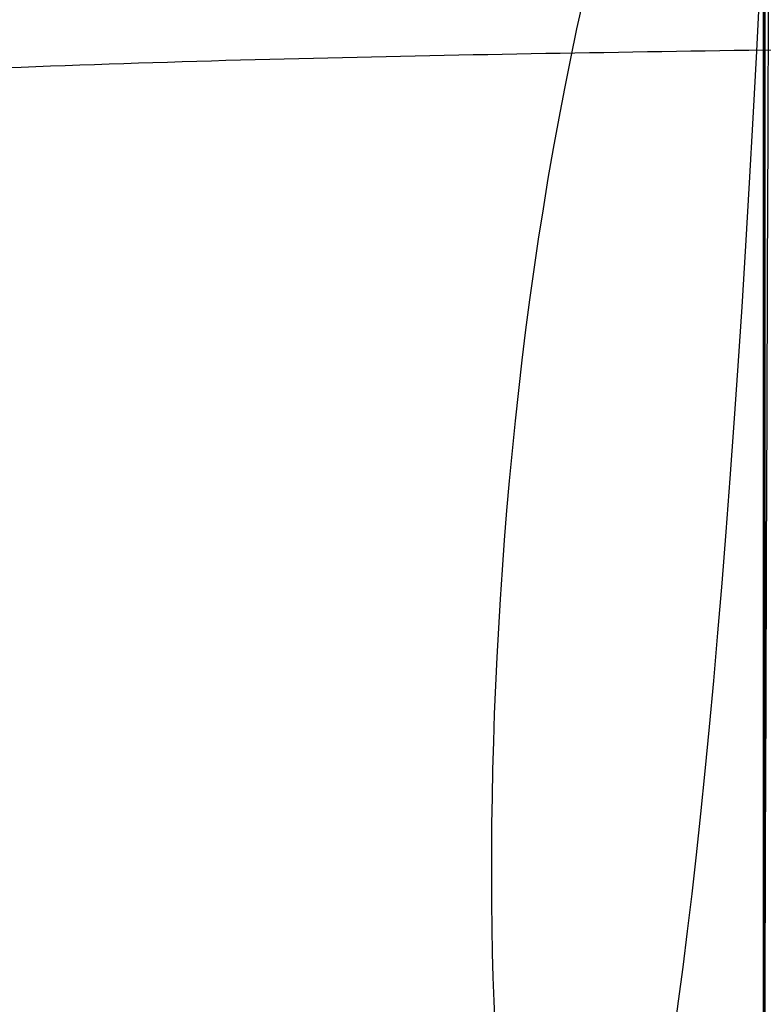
# Model space of a CAD drawing. Header units: millimetres. Extents: x -2489 to -2089, y -61 to 330.
# Tile 64 of 256: x -2478.99 to -2478.847, y 272.594 to 272.783. Entities that reach past the tile are written whole.
import ezdxf

# ---------------------------------------------------------------- set-up
doc = ezdxf.new("R2010")
doc.units = ezdxf.units.MM
doc.layers.get('0').update_dxf_attribs({"true_color": 0x000000})
doc.layers.add('Default', color=7, linetype='Continuous', true_color=0x000000)

msp = doc.modelspace()

# ---------------------------------------------------------------- linework, layer by layer
at = {"color": 164, "true_color": 0x1c1cb1}
msp.add_rational_spline([(-2478.847155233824, 20.89021109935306, 7.009725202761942), (-2478.847155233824, 9.243258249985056, 7.00972381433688), (-2478.847155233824, -2.403694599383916, 7.009722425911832), (-2478.847155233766, -2.455764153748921, 7.011043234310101), (-2478.847155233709, -2.507833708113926, 7.012364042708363), (-2478.847155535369, -2.559231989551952, 7.016278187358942), (-2478.84715583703, -2.610630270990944, 7.020192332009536), (-2478.847155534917, -2.661280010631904, 7.026639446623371), (-2478.847155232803, -2.711929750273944, 7.033086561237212), (-2478.847155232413, -2.761777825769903, 7.042001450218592), (-2478.847155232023, -2.811625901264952, 7.050916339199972), (-2478.84715553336, -2.860604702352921, 7.062236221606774), (-2478.847155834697, -2.909583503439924, 7.073556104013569), (-2478.847155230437, -2.957615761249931, 7.087210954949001), (-2478.847154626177, -3.005648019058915, 7.100865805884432), (-2478.847155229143, -3.052690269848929, 7.116802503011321), (-2478.84715583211, -3.099732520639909, 7.132739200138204), (-2478.847155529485, -3.145721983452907, 7.150890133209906), (-2478.84715522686, -3.191711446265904, 7.169041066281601), (-2478.847154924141, -3.236556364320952, 7.189338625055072), (-2478.847154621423, -3.281401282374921, 7.209636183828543), (-2478.847154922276, -3.325072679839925, 7.232017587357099), (-2478.847155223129, -3.36874407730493, 7.254398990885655), (-2478.847154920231, -3.4111550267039, 7.278801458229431), (-2478.847154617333, -3.453565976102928, 7.303203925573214), (-2478.847154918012, -3.494663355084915, 7.329562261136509), (-2478.847155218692, -3.535760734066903, 7.355920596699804), (-2478.847155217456, -3.5754721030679, 7.38417201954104), (-2478.847155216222, -3.615183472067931, 7.412423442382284), (-2478.847155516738, -3.653450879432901, 7.442505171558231), (-2478.847155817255, -3.691718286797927, 7.472586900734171), (-2478.847155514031, -3.728478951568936, 7.504433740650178), (-2478.847155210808, -3.765239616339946, 7.536280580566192), (-2478.847155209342, -3.800421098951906, 7.569824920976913), (-2478.847155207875, -3.835602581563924, 7.603369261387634), (-2478.847154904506, -3.869146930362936, 7.638555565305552), (-2478.847154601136, -3.902691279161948, 7.67374186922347), (-2478.847154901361, -3.934535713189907, 7.710495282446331), (-2478.847155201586, -3.966380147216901, 7.747248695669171), (-2478.847155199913, -3.996461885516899, 7.785518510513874), (-2478.84715519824, -4.026543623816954, 7.823788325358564), (-2478.847155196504, -4.054790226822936, 7.863502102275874), (-2478.847155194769, -4.083036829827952, 7.903215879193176), (-2478.847155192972, -4.109404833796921, 7.944308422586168), (-2478.847155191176, -4.135772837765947, 7.985400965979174), (-2478.847155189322, -4.160170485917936, 8.027814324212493), (-2478.847155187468, -4.184568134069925, 8.070227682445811), (-2478.84715518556, -4.206951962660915, 8.113891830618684), (-2478.847155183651, -4.229335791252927, 8.15755597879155), (-2478.84715518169, -4.249633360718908, 8.20241055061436), (-2478.847155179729, -4.269930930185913, 8.247265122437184), (-2478.84715517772, -4.288074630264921, 8.293244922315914), (-2478.84715517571, -4.306218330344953, 8.339224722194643), (-2478.847155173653, -4.322159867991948, 8.386269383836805), (-2478.847155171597, -4.33810140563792, 8.433314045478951), (-2478.847155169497, -4.351758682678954, 8.48135354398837), (-2478.847155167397, -4.365415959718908, 8.529393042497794), (-2478.847155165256, -4.37673102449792, 8.578367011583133), (-2478.847155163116, -4.388046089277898, 8.627340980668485), (-2478.847155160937, -4.396965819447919, 8.67718905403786), (-2478.847155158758, -4.40588554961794, 8.727037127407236), (-2478.847155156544, -4.412332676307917, 8.77768928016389), (-2478.84715515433, -4.418779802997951, 8.828341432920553), (-2478.847155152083, -4.422696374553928, 8.879734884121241), (-2478.847155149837, -4.426612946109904, 8.931128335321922), (-2478.84715514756, -4.427931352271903, 8.983202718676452), (-2478.847155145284, -4.429249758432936, 9.035277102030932), (-2478.847154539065, -4.429251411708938, 22.90396326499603), (-2478.847153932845, -4.429253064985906, 36.77264942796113), (-2478.847154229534, -4.425495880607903, 36.89030092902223), (-2478.847154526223, -4.421738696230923, 37.00795243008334), (-2478.847154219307, -4.410573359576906, 37.12428070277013), (-2478.84715391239, -4.399408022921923, 37.24060897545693), (-2478.847153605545, -4.381008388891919, 37.35530735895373), (-2478.8471532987, -4.362608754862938, 37.47000574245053), (-2478.847153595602, -4.337134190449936, 37.58277723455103), (-2478.847153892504, -4.311659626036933, 37.69554872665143), (-2478.847153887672, -4.279283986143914, 37.80608908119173), (-2478.84715388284, -4.24690834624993, 37.91662943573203), (-2478.847153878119, -4.207786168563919, 38.02463923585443), (-2478.847153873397, -4.168663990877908, 38.13264903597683), (-2478.847154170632, -4.122969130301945, 38.23782162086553), (-2478.847154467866, -4.077274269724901, 38.34299420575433), (-2478.847154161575, -4.025161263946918, 38.44503378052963), (-2478.847153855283, -3.973048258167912, 38.54707335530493), (-2478.847153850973, -3.914705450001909, 38.64567929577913), (-2478.847153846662, -3.856362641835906, 38.74428523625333), (-2478.847153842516, -3.791934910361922, 38.83914967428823), (-2478.847153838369, -3.727507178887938, 38.93401411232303), (-2478.847153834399, -3.657178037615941, 39.02484004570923), (-2478.847153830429, -3.586848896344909, 39.11566597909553), (-2478.847153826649, -3.510768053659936, 39.20215157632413), (-2478.847153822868, -3.434687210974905, 39.28863717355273), (-2478.847153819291, -3.353033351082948, 39.37047939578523), (-2478.847153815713, -3.271379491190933, 39.45232161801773), (-2478.847153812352, -3.184307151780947, 39.52921984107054), (-2478.847153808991, -3.097234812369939, 39.60611806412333), (-2478.847153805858, -3.004913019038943, 39.67777045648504), (-2478.847153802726, -2.912591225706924, 39.74942284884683), (-2478.847153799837, -2.815193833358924, 39.81552757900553), (-2478.847153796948, -2.717796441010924, 39.88163230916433), (-2478.847150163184, 134.2269080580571, 123.0124534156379), (-2478.847146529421, 271.1716125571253, 206.1432745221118), (-2478.847146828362, 271.2690099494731, 206.2093828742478), (-2478.847147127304, 271.3664073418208, 206.2754912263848), (-2478.847146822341, 271.4587243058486, 206.3471387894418), (-2478.847146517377, 271.5510412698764, 206.4187863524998), (-2478.847146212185, 271.6381184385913, 206.4956833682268), (-2478.847145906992, 271.7251956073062, 206.5725803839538), (-2478.847146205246, 271.8068446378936, 206.6544274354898), (-2478.8471465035, 271.8884936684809, 206.7362744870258), (-2478.84714649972, 271.96457934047, 206.8227576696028), (-2478.847146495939, 272.0406650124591, 206.9092408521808), (-2478.847146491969, 272.1109989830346, 207.0000655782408), (-2478.847146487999, 272.18133295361, 207.0908903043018), (-2478.847146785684, 272.2457558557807, 207.1857523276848), (-2478.847147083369, 272.3101787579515, 207.2806143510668), (-2478.847146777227, 272.3685263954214, 207.3792190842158), (-2478.847146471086, 272.4268740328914, 207.4778238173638), (-2478.847146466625, 272.4789773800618, 207.5798670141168), (-2478.847146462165, 272.5310807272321, 207.6819102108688), (-2478.847146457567, 272.576770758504, 207.7870876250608), (-2478.84714645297, 272.622460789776, 207.8922650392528), (-2478.847146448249, 272.6615877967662, 208.0002724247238), (-2478.847146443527, 272.7007148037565, 208.1082798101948), (-2478.847146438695, 272.7330952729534, 208.2188225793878), (-2478.847146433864, 272.7654757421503, 208.3293653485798), (-2478.847146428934, 272.7909454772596, 208.4421344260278), (-2478.847146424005, 272.8164152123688, 208.5549035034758), (-2478.847146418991, 272.8348148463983, 208.6696043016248), (-2478.847146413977, 272.8532144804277, 208.7843050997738), (-2478.847146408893, 272.8643798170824, 208.9006333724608), (-2478.847146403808, 272.875545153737, 209.0169616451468), (-2478.847146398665, 272.8793023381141, 209.1346131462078), (-2478.847146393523, 272.8830595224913, 209.2522646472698), (-2478.84714578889, 272.8830578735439, 223.0846366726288), (-2478.847145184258, 272.8830562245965, 236.9170086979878), (-2478.847145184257, 272.8830562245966, 245.4840198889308), (-2470.280133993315, 272.8830562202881, 245.4840198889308), (-2461.713122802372, 272.8830562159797, 245.4840198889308), (-2461.713122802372, 272.8830562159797, 236.9170086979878)], [1, 1, 1, 1, 1, 1, 1, 1, 1, 1, 1, 1, 1, 1, 1, 1, 1, 1, 1, 1, 1, 1, 1, 1, 1, 1, 1, 1, 1, 1, 1, 1, 1, 1, 1, 1, 1, 1, 1, 1, 1, 1, 1, 1, 1, 1, 1, 1, 1, 1, 1, 1, 1, 1, 1, 1, 1, 1, 1, 1, 1, 1, 1, 1, 1, 1, 1, 1, 1, 1, 1, 1, 1, 1, 1, 1, 1, 1, 1, 1, 1, 1, 1, 1, 1, 1, 1, 1, 1, 1, 1, 1, 1, 1, 1, 1, 1, 1, 1, 1, 1, 1, 1, 1, 1, 1, 1, 1, 1, 1, 1, 1, 1, 1, 1, 1, 1, 1, 1, 1, 1, 1, 1, 1, 1, 1, 1, 1, 1, 1, 1, 1, 1, 1, 1, 1, 1, 0.707106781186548, 1, 0.707106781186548, 1], degree=2, knots=[0, 0, 0, 1, 1, 2, 2, 3, 3, 4, 4, 5, 5, 6, 6, 7, 7, 8, 8, 9, 9, 10, 10, 11, 11, 12, 12, 13, 13, 14, 14, 15, 15, 16, 16, 17, 17, 18, 18, 19, 19, 20, 20, 21, 21, 22, 22, 23, 23, 24, 24, 25, 25, 26, 26, 27, 27, 28, 28, 29, 29, 30, 30, 31, 31, 32, 32, 33, 33, 34, 34, 35, 35, 36, 36, 37, 37, 38, 38, 39, 39, 40, 40, 41, 41, 42, 42, 43, 43, 44, 44, 45, 45, 46, 46, 47, 47, 48, 48, 49, 49, 50, 50, 51, 51, 52, 52, 53, 53, 54, 54, 55, 55, 56, 56, 57, 57, 58, 58, 59, 59, 60, 60, 61, 61, 62, 62, 63, 63, 64, 64, 65, 65, 66, 66, 67, 67, 68, 68, 81.4570297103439, 81.4570297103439, 94.9140594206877, 94.9140594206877, 94.9140594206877], dxfattribs=at)
at = {"layer": 'Default'}
for points, weights, knots in [([(-2478.847144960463, 270.8830562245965, 236.9170084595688), (-2480.847144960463, 270.8830560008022, 236.9170085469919), (-2480.847145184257, 272.883056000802, 236.9170087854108), (-2480.847145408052, 274.8830560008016, 236.9170090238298), (-2478.847145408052, 274.8830562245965, 236.9170089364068)], [1, 0.7071067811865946, 1, 0.7071067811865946, 1], [0, 0, 0, 3.999999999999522, 3.999999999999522, 7.999999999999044, 7.999999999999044, 7.999999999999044]), ([(-2478.245923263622, 274.8830562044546, 240.0706122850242), (-2480.105242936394, 274.8827745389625, 240.8067047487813), (-2480.105242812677, 272.8830560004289, 240.8067044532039), (-2480.105242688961, 270.8833375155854, 240.8067041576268), (-2478.245923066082, 270.8830562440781, 240.0706117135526)], [0.9999417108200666, 0.7071359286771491, 0.9999999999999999, 0.7071359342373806, 0.999941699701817], [6.283497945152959, 6.283497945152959, 6.283497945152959, 9.42477796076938, 9.42477796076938, 12.56605791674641, 12.56605791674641, 12.56605791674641]), ([(-2476.847146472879, 272.4267985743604, 207.477862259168), (-2476.847146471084, 272.4268351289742, 207.4778406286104), (-2476.847146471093, 272.4268716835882, 207.4778189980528), (-2476.847146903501, 274.1481035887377, 206.4593099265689), (-2478.847146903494, 274.1481059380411, 206.4593147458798)], [0.999982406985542, 0.9999912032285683, 1, 0.7071067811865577, 0.9999999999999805], [3.141498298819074, 3.141498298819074, 3.141498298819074, 3.14159265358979, 3.14159265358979, 6.283185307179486, 6.283185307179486, 6.283185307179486]), ([(-2478.847147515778, 274.0314106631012, 206.2621052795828), (-2480.847147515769, 274.0314130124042, 206.2621100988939), (-2480.847147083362, 272.3101811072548, 207.2806191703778), (-2480.847147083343, 272.3101084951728, 207.2806621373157), (-2480.847147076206, 272.3100358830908, 207.2807051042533)], [0.9999999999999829, 0.7071067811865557, 1, 0.9999825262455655, 0.999965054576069], [6.283185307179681, 6.283185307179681, 6.283185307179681, 9.42477796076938, 9.42477796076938, 9.424965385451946, 9.424965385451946, 9.424965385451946]), ([(-2478.847147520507, 273.9647068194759, 206.1569876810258), (-2480.847147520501, 273.9647035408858, 206.1569836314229), (-2480.847147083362, 272.3101754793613, 207.2806103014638), (-2480.847147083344, 272.3101056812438, 207.2806577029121), (-2480.847147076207, 272.3100358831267, 207.2807051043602)], [0.9999999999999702, 0.7071067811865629, 1, 0.99998252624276, 0.9999650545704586], [6.28318530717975, 6.28318530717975, 6.28318530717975, 9.42477796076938, 9.42477796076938, 9.424965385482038, 9.424965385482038, 9.424965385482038]), ([(-2476.847146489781, 272.1812661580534, 207.0909419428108), (-2476.847146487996, 272.1813011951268, 207.0909181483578), (-2476.847146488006, 272.1813362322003, 207.0908943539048), (-2476.847146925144, 273.8358642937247, 205.9672676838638), (-2478.847146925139, 273.8358610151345, 205.9672636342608)], [0.9999824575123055, 0.9999912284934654, 1, 0.7071067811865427, 1.000000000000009], [3.141498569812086, 3.141498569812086, 3.141498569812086, 3.14159265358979, 3.14159265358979, 6.283185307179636, 6.283185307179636, 6.283185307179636]), ([(-2478.847146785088, 273.390088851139, 205.4152097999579), (-2480.847146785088, 273.390088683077, 205.4152100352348), (-2480.8471465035, 271.8884935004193, 206.7362747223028), (-2480.847146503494, 271.8884622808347, 206.7363021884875), (-2480.847146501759, 271.8884310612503, 206.7363296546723)], [1.000000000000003, 0.7071067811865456, 1, 0.9999913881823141, 0.9999827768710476], [6.283185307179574, 6.283185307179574, 6.283185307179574, 9.42477796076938, 9.42477796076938, 9.424870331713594, 9.424870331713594, 9.424870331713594]), ([(-2478.847146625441, 273.3044190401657, 205.3237748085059), (-2480.847146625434, 273.304415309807, 205.3237712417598), (-2480.847146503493, 271.8884899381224, 206.7362709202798), (-2480.84714650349, 271.8884604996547, 206.736300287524), (-2480.847146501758, 271.888431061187, 206.7363296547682)], [1.000000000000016, 0.7071067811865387, 1, 0.9999913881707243, 0.9999827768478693], [6.283185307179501, 6.283185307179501, 6.283185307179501, 9.42477796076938, 9.42477796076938, 9.424870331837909, 9.424870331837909, 9.424870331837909]), ([(-2478.847146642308, 272.8749060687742, 204.9196592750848), (-2480.847146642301, 272.8749099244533, 204.9196628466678), (-2480.847146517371, 271.5510451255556, 206.4187899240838), (-2480.847146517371, 271.5510450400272, 206.418790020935), (-2480.847146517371, 271.5510449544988, 206.4187901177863)], [0.9999999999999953, 0.7071067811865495, 1, 0.9999999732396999, 0.9999999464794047], [6.283185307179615, 6.283185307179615, 6.283185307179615, 9.42477796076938, 9.42477796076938, 9.424778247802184, 9.424778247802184, 9.424778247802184]), ([(-2478.847146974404, 272.7772740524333, 204.8388011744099), (-2480.847146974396, 272.7772778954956, 204.8388047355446), (-2480.847146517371, 271.5510451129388, 206.4187899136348), (-2480.84714651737, 271.5510450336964, 206.4187900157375), (-2480.847146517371, 271.5510449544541, 206.4187901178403)], [1.000000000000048, 0.707106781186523, 1, 0.9999999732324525, 0.9999999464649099], [6.283185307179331, 6.283185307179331, 6.283185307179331, 9.42477796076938, 9.42477796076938, 9.424778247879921, 9.424778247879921, 9.424778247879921])]:
    msp.add_rational_spline(points, weights, degree=2, knots=knots, dxfattribs=at)
for points, weights in [([(-2478.847146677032, 274.7163363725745, 207.8887489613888), (-2480.847146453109, 274.7163361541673, 207.8887490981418), (-2480.847146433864, 272.7654757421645, 208.3293654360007)], [1.000000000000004, 0.7071068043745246, 0.9999999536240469]), ([(-2478.847146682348, 274.6848265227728, 207.7671442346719), (-2480.847146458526, 274.6848263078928, 207.7671443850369), (-2480.847146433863, 272.765475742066, 208.3293654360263)], [0.9999999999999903, 0.7071068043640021, 0.9999999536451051]), ([(-2478.847146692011, 274.6200655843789, 207.5460586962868), (-2480.847146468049, 274.6200653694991, 207.5460588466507), (-2480.847146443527, 272.7007148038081, 208.1082798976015)], [1.000000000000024, 0.7071068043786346, 0.9999999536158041]), ([(-2478.847146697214, 274.5811300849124, 207.4270761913), (-2480.84714647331, 274.581129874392, 207.4270763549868), (-2480.847146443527, 272.700714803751, 208.1082798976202)], [1.000000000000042, 0.707106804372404, 0.9999999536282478]), ([(-2478.847146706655, 274.5028760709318, 207.2110614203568), (-2480.847146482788, 274.5028758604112, 207.2110615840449), (-2480.84714645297, 272.6224607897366, 207.8922651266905)], [0.9999999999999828, 0.7071068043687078, 0.9999999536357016]), ([(-2478.847146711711, 274.4568513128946, 207.0953890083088), (-2480.847146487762, 274.4568511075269, 207.0953891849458), (-2480.847146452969, 272.6224607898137, 207.8922651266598)], [0.9999999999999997, 0.7071068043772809, 0.9999999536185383]), ([(-2478.847146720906, 274.3654712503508, 206.8850341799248), (-2480.847146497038, 274.365471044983, 206.8850343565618), (-2480.847146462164, 272.5310807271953, 207.6819102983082)], [1.000000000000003, 0.7071068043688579, 0.9999999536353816]), ([(-2478.847146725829, 274.3123182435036, 206.7724087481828), (-2480.847146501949, 274.3123180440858, 206.7724089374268), (-2480.847146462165, 272.531080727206, 207.6819102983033)], [1.000000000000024, 0.7071068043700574, 0.9999999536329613]), ([(-2478.84714673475, 274.2081115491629, 206.5683223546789), (-2480.847061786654, 274.2081113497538, 206.5683225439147), (-2480.847146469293, 272.4269494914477, 207.4777853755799)], [1.000000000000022, 0.7071155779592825, 0.9999824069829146]), ([(-2478.847146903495, 274.1481059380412, 206.4593147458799), (-2480.847061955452, 274.1481082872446, 206.4593195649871), (-2480.847146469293, 272.4269494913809, 207.4777853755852)], [1.000000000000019, 0.7071155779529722, 0.9999824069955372]), ([(-2476.847147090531, 272.3103216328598, 207.2805235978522), (-2476.84731625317, 274.0314083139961, 206.2621004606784), (-2478.847147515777, 274.0314106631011, 206.2621052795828)], [0.9999650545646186, 0.7071242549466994, 1.000000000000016]), ([(-2476.847147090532, 272.3103216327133, 207.2805235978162), (-2476.847316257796, 273.9647100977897, 206.1569917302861), (-2478.847147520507, 273.964706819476, 206.1569876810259)], [0.9999650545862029, 0.7071242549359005, 1.000000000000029]), ([(-2478.847146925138, 273.8358610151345, 205.9672636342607), (-2480.847062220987, 273.8358577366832, 205.9672595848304), (-2480.847146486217, 272.1813997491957, 207.0908386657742)], [0.9999999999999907, 0.7071155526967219, 0.9999824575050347]), ([(-2478.847146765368, 273.7626282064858, 205.8663474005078), (-2480.847062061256, 273.7626280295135, 205.8663476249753), (-2480.847146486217, 272.1813997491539, 207.0908386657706)], [0.9999999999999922, 0.7071155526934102, 0.999982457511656]), ([(-2478.847146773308, 273.6219602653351, 205.6846979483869), (-2480.847146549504, 273.6219600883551, 205.6846981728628), (-2480.84714649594, 272.0406650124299, 206.9092409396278)], [0.9999999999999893, 0.7071068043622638, 0.9999999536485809]), ([(-2478.847146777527, 273.5422601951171, 205.5881761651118), (-2480.847146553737, 273.5422600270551, 205.5881764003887), (-2480.847146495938, 272.0406650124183, 206.9092409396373)], [1.000000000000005, 0.7071068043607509, 0.9999999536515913]), ([(-2478.847146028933, 273.1411209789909, 205.1600807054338), (-2480.846981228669, 273.1411172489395, 205.1600771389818), (-2480.847145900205, 271.7253085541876, 206.5724604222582)], [0.9999999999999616, 0.707123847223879, 0.9999658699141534]), ([(-2478.847146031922, 273.0490604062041, 205.0734533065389), (-2480.846981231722, 273.0490642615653, 205.0734568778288), (-2480.847145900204, 271.7253085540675, 206.572460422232)], [0.9999999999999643, 0.7071238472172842, 0.9999658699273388]), ([(-2476.847146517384, 271.5510375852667, 206.4187825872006), (-2476.847147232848, 272.7772702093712, 204.8387976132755), (-2478.847146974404, 272.7772740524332, 204.8388011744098)], [0.9999999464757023, 0.7071068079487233, 0.9999999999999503])]:
    msp.add_rational_spline(points, weights, degree=2, dxfattribs=at)
for points, knots in [([(-2480.847146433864, 272.7654755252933, 208.3293654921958), (-2480.847200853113, 272.9256287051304, 208.2878670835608), (-2480.815690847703, 273.1697611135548, 208.2246082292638), (-2480.710360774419, 273.4848432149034, 208.1429651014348), (-2480.595341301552, 273.7184389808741, 208.0824364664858), (-2480.446236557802, 273.9389043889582, 208.0253101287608), (-2480.265829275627, 274.1394600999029, 207.9733427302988), (-2480.058754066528, 274.314190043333, 207.9280672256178), (-2479.831118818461, 274.4586044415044, 207.8906469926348), (-2479.589923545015, 274.5700068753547, 207.8617807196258), (-2479.264596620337, 274.6720227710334, 207.8353466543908), (-2479.012512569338, 274.7025449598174, 207.8274378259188), (-2478.847146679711, 274.7024919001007, 207.8274515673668)], [-3.151450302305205, -3.151450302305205, -3.151450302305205, -3.151450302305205, -2.653637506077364, -2.392541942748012, -2.124334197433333, -1.851175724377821, -1.575483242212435, -1.299808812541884, -1.026702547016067, -0.758575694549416, -0.4975817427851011, 0, 0, 0, 0]), ([(-2480.847146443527, 272.7007145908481, 208.1082799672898), (-2480.847200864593, 272.8579516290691, 208.0568261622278), (-2480.815690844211, 273.0976387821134, 207.9783916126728), (-2480.71036076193, 273.4069836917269, 207.8771624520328), (-2480.595341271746, 273.6363260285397, 207.8021131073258), (-2480.446236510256, 273.8527770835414, 207.7312822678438), (-2480.26582921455, 274.049680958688, 207.6668479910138), (-2480.058754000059, 274.2212293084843, 207.6107109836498), (-2479.83111875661, 274.3630141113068, 207.5643137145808), (-2479.589923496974, 274.4723880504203, 207.5285224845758), (-2479.264596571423, 274.5725463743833, 207.4957469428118), (-2479.012512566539, 274.6025127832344, 207.4859408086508), (-2478.847146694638, 274.6024606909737, 207.4859578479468)], [-3.151444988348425, -3.151444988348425, -3.151444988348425, -3.151444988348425, -2.653633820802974, -2.392539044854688, -2.12433202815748, -1.851174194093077, -1.575482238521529, -1.299808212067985, -1.026702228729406, -0.758575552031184, -0.4975816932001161, 0, 0, 0, 0]), ([(-2480.84714645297, 272.6224605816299, 207.8922652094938), (-2480.847200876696, 272.7761802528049, 207.8311018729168), (-2480.815690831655, 273.0105056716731, 207.7378664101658), (-2480.710360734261, 273.3129305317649, 207.6175349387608), (-2480.595341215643, 273.5371424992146, 207.5283235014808), (-2480.446236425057, 273.7487515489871, 207.4441266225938), (-2480.2658291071, 273.9412506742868, 207.3675333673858), (-2480.058753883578, 274.1089614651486, 207.3008031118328), (-2479.831118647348, 274.2475745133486, 207.2456505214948), (-2479.58992340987, 274.3545017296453, 207.2031053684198), (-2479.264596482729, 274.4524194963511, 207.1641449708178), (-2479.012512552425, 274.4817155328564, 207.1524883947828), (-2478.847146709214, 274.4816646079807, 207.1525086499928)], [-3.151436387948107, -3.151436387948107, -3.151436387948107, -3.151436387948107, -2.653627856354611, -2.392534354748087, -2.124328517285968, -1.851171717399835, -1.575480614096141, -1.299807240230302, -1.026701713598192, -0.7585753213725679, -0.4975816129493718, 0, 0, 0, 0]), ([(-2480.847146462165, 272.5310805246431, 207.6819103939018), (-2480.847200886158, 272.6806962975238, 207.6112999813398), (-2480.815690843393, 272.9087658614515, 207.5036636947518), (-2480.710360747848, 273.2031168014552, 207.3647462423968), (-2480.595341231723, 273.4213429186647, 207.2617555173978), (-2480.446236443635, 273.6273025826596, 207.1645538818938), (-2480.265829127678, 273.8146625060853, 207.0761302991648), (-2480.058753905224, 273.9778958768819, 206.9990931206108), (-2479.831118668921, 274.1128083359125, 206.9354218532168), (-2479.589923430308, 274.2168808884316, 206.8863053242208), (-2479.264596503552, 274.3121845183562, 206.8413272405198), (-2479.01251256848, 274.3406984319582, 206.8278702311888), (-2478.847146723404, 274.3406488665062, 206.8278936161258)], [-3.151436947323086, -3.151436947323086, -3.151436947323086, -3.151436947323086, -2.653628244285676, -2.392534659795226, -2.124328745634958, -1.851171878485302, -1.575480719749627, -1.29980730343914, -1.026701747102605, -0.7585753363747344, -0.4975816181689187, 0, 0, 0, 0]), ([(-2480.847146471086, 272.4268750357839, 207.4778263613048), (-2480.847200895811, 272.5718080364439, 207.3980448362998), (-2480.815690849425, 272.7927393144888, 207.2764283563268), (-2480.710360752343, 273.0778773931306, 207.1194677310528), (-2480.595341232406, 273.2892732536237, 207.0031000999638), (-2480.446236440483, 273.4887865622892, 206.8932734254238), (-2480.265829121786, 273.670282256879, 206.7933648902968), (-2480.058753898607, 273.8284065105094, 206.7063216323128), (-2479.831118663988, 273.959096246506, 206.6343802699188), (-2479.589923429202, 274.0599113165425, 206.5788840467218), (-2479.264596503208, 274.152231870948, 206.5280636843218), (-2479.012512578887, 274.1798531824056, 206.5128585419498), (-2478.847146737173, 274.1798050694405, 206.5128847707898)], [-3.151435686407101, -3.151435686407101, -3.151435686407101, -3.151435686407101, -2.653627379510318, -2.392533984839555, -2.124328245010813, -1.851171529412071, -1.575480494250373, -1.299807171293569, -1.026701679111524, -0.7585753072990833, -0.4975816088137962, 0, 0, 0, 0]), ([(-2478.847146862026, 272.2528236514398, 204.4599568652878), (-2478.847146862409, 272.2383622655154, 204.4511782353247), (-2478.847146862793, 272.2239008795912, 204.4423996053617), (-2478.847146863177, 272.2094394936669, 204.4336209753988), (-2478.847149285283, 180.9281580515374, 149.0222934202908), (-2478.84715170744, 89.64494860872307, 93.60979549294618), (-2478.847154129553, -1.636607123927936, 38.19830143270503)], [0, 0, 0, 0, 0.05075198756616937, 0.05075198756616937, 0.05075198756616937, 320.4034306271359, 320.4034306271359, 320.4034306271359, 320.4034306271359]), ([(-2480.847147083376, 272.3101784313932, 207.2806146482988), (-2480.847201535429, 272.4498682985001, 207.1919724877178), (-2480.815691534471, 272.6628071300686, 207.0568491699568), (-2480.710361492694, 272.9376300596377, 206.8824564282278), (-2480.595342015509, 273.1413784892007, 206.7531650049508), (-2480.446237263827, 273.3336742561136, 206.6311410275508), (-2480.26582998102, 273.5086042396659, 206.5201367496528), (-2480.058754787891, 273.6610082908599, 206.4234266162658), (-2479.8311195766, 273.7869703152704, 206.3434956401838), (-2479.589924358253, 273.8841384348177, 206.2818362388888), (-2479.264597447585, 273.9731193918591, 206.2253721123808), (-2479.012513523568, 273.9997416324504, 206.2084785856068), (-2478.847147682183, 273.999695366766, 206.2085079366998)], [-3.151436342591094, -3.151436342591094, -3.151436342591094, -3.151436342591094, -2.65362780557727, -2.392534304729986, -2.124328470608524, -1.851171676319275, -1.575480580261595, -1.299807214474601, -1.026701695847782, -0.7585753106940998, -0.497581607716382, 0, 0, 0, 0]), ([(-2478.847147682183, 273.999695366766, 206.2085079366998), (-2478.681781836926, 273.999741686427, 206.2084785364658), (-2478.42969789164, 273.9731195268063, 206.2253719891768), (-2478.104370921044, 273.8841386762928, 206.2818360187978), (-2477.863175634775, 273.7869706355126, 206.3434953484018), (-2477.635540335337, 273.6610086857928, 206.4234262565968), (-2477.428465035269, 273.5086047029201, 206.5201363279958), (-2477.248057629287, 273.3336747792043, 206.6311405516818), (-2477.098952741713, 273.1413790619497, 206.7531644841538), (-2476.9839331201, 272.9376306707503, 206.8824558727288), (-2476.878602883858, 272.6628077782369, 207.0568485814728), (-2476.847092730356, 272.4498689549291, 207.1919718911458), (-2476.847147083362, 272.310179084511, 207.2806140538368)], [-3.151436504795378, -3.151436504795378, -3.151436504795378, -3.151436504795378, -2.653854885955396, -2.392861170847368, -2.124734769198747, -1.851629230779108, -1.575955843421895, -1.300264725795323, -1.027107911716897, -0.7589020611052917, -0.4978085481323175, 0, 0, 0, 0]), ([(-2480.847146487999, 272.1813311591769, 207.0908884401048), (-2480.847200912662, 272.3152308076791, 206.9937202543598), (-2480.815690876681, 272.5193432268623, 206.8456001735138), (-2480.710360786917, 272.7827746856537, 206.6544336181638), (-2480.595341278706, 272.9780777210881, 206.5127064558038), (-2480.446236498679, 273.1624028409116, 206.3789457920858), (-2480.26582918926, 273.330082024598, 206.2572647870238), (-2480.058753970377, 273.4761690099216, 206.1512528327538), (-2479.831118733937, 273.5969100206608, 206.0636339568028), (-2479.589923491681, 273.6900506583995, 205.9960441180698), (-2479.264596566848, 273.7753435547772, 205.9341493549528), (-2479.012512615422, 273.8008624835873, 205.9156311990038), (-2478.847146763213, 273.8008182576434, 205.9156635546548)], [-3.151438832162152, -3.151438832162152, -3.151438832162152, -3.151438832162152, -2.653629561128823, -2.392535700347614, -2.124329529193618, -1.851172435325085, -1.575481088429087, -1.299807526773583, -1.026701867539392, -0.7585753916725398, -0.4975816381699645, 0, 0, 0, 0]), ([(-2480.847146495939, 272.0406648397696, 206.9092410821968), (-2480.84720091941, 272.16823701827, 206.8039020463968), (-2480.815690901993, 272.3627040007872, 206.6433265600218), (-2480.710360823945, 272.6136868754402, 206.4360847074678), (-2480.595341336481, 272.7997607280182, 206.2824396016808), (-2480.446236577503, 272.9753754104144, 206.1374308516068), (-2480.265829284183, 273.1351307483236, 206.0055174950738), (-2480.058754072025, 273.2743142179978, 205.8905907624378), (-2479.831118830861, 273.3893494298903, 205.7956037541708), (-2479.589923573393, 273.4780885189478, 205.7223300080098), (-2479.264596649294, 273.5593506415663, 205.6552301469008), (-2479.012512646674, 273.5836634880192, 205.6351545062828), (-2478.847146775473, 273.5836212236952, 205.6351893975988)], [-3.151444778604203, -3.151444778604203, -3.151444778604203, -3.151444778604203, -2.653633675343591, -2.392538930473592, -2.124331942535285, -1.851174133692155, -1.575482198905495, -1.299808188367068, -1.026702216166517, -0.7585755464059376, -0.4975816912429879, 0, 0, 0, 0]), ([(-2480.8471465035, 271.8884917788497, 206.7362727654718), (-2480.847200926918, 272.0092210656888, 206.6231557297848), (-2480.815690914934, 272.1932569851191, 206.4507237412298), (-2480.710360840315, 272.430777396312, 206.2281797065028), (-2480.59534135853, 272.6068704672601, 206.0631898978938), (-2480.446236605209, 272.7730654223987, 205.9074741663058), (-2480.265829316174, 272.9242517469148, 205.7658207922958), (-2480.058754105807, 273.0559696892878, 205.6424083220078), (-2479.831118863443, 273.1648346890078, 205.5404079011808), (-2479.589923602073, 273.2488140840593, 205.4617240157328), (-2479.264596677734, 273.3257176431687, 205.3896699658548), (-2479.012512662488, 273.3487265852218, 205.3681122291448), (-2478.847146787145, 273.3486867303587, 205.3681498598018)], [-3.151446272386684, -3.151446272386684, -3.151446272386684, -3.151446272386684, -2.653634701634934, -2.392539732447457, -2.124332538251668, -1.851174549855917, -1.57548246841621, -1.299808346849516, -1.026702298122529, -0.7585755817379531, -0.4975817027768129, 0, 0, 0, 0]), ([(-2480.847145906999, 271.7251955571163, 206.5725805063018), (-2480.847200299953, 271.8385721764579, 206.4520930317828), (-2480.815690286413, 272.0113998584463, 206.2684257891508), (-2480.710360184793, 272.2344547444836, 206.0313811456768), (-2480.595340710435, 272.3998232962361, 205.8556408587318), (-2480.446235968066, 272.5558965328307, 205.6897788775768), (-2480.265828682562, 272.6978751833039, 205.5388954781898), (-2480.058753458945, 272.8215711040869, 205.4074414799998), (-2479.831118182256, 272.9238058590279, 205.2987946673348), (-2479.589922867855, 273.0026705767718, 205.2149836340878), (-2479.26459593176, 273.0748903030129, 205.1382343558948), (-2479.012511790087, 273.0964977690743, 205.1152716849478), (-2478.847145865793, 273.0964601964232, 205.1153116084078)], [-3.151460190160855, -3.151460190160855, -3.151460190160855, -3.151460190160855, -2.653644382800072, -2.392547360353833, -2.124338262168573, -1.851178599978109, -1.575485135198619, -1.299809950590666, -1.026703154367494, -0.7585759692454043, -0.497581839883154, 0, 0, 0, 0]), ([(-2478.847146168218, 270.8830595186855, 209.2841912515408), (-2479.012510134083, 270.883004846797, 209.2841921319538), (-2479.26458919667, 270.9145177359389, 209.2836890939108), (-2479.589916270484, 271.0198496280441, 209.2820076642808), (-2479.831110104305, 271.1348724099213, 209.2801715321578), (-2480.058744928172, 271.2839805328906, 209.2777912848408), (-2480.265820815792, 271.4643904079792, 209.2749113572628), (-2480.446229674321, 271.6714666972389, 209.2716057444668), (-2480.595336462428, 271.8991011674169, 209.2679719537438), (-2480.710357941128, 272.1402939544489, 209.2641217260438), (-2480.815689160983, 272.4656210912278, 209.2589284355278), (-2480.847200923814, 272.7176966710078, 209.2549044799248), (-2480.847146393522, 272.8830592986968, 209.2522647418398)], [0, 0, 0, 0, 0.497576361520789, 0.758560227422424, 1.026668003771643, 1.299743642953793, 1.575374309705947, 1.851009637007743, 2.124098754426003, 2.392227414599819, 2.653237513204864, 3.150873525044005, 3.150873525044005, 3.150873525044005, 3.150873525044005]), ([(-2478.847146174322, 270.87860016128, 209.1445520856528), (-2479.012512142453, 270.8785454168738, 209.1445555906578), (-2479.264596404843, 270.9100119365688, 209.1425451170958), (-2479.589923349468, 271.0151840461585, 209.1358253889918), (-2479.831118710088, 271.1300331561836, 209.1284873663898), (-2480.058754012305, 271.2789155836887, 209.1189748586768), (-2480.265829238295, 271.4590514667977, 209.1074654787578), (-2480.446236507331, 271.665812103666, 209.0942549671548), (-2480.595341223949, 271.8930983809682, 209.0797330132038), (-2480.710360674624, 272.1339212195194, 209.0643461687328), (-2480.815690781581, 272.4587515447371, 209.0435918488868), (-2480.847200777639, 272.710436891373, 209.0275109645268), (-2480.847146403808, 272.8755449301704, 209.0169617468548)], [0, 0, 0, 0, 0.4975819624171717, 0.7585763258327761, 1.026703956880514, 1.299811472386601, 1.575487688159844, 1.851182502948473, 2.124343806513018, 2.392554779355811, 2.653653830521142, 3.151473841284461, 3.151473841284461, 3.151473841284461, 3.151473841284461]), ([(-2478.847146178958, 270.868420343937, 209.0384916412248), (-2479.012512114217, 270.8683659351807, 209.0384986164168), (-2479.264596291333, 270.899640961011, 209.0344933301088), (-2479.589923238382, 271.0041731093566, 209.0211062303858), (-2479.831118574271, 271.1183233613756, 209.0064873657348), (-2480.058753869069, 271.2662998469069, 208.9875364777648), (-2480.265829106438, 271.4453396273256, 208.9646074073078), (-2480.446236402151, 271.650842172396, 208.9382893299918), (-2480.595341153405, 271.8767454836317, 208.9093585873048), (-2480.710360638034, 272.1161030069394, 208.8787048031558), (-2480.815690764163, 272.4389568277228, 208.8373579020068), (-2480.847200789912, 272.6891108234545, 208.8053214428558), (-2480.847146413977, 272.8532142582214, 208.7843052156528)], [0, 0, 0, 0, 0.4975818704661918, 0.7585760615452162, 1.026703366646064, 1.299810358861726, 1.575485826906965, 1.851179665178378, 2.124339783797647, 2.392549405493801, 2.653646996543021, 3.151463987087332, 3.151463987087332, 3.151463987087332, 3.151463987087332]), ([(-2480.847146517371, 271.5510451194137, 206.4187899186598), (-2480.847200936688, 271.6565725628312, 206.2913709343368), (-2480.815690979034, 271.8174351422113, 206.0971374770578), (-2480.710360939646, 272.0250475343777, 205.8464557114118), (-2480.595341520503, 272.178967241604, 205.6606050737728), (-2480.446236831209, 272.3242350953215, 205.4852009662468), (-2480.265829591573, 272.4563840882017, 205.3256370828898), (-2480.058754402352, 272.5715160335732, 205.1866203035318), (-2479.831119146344, 272.6666725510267, 205.0717227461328), (-2479.589923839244, 272.7400769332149, 204.9830897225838), (-2479.264596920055, 272.8072961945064, 204.9019245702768), (-2479.012512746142, 272.8274072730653, 204.8776404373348), (-2478.847146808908, 272.8273719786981, 204.8776823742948)], [-3.151464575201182, -3.151464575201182, -3.151464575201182, -3.151464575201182, -2.653647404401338, -2.39254972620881, -2.1243400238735, -1.851179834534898, -1.575485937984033, -1.299810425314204, -1.026703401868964, -0.7585760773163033, -0.4975818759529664, 0, 0, 0, 0]), ([(-2478.847146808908, 272.8273719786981, 204.8776823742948), (-2478.847146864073, 272.8106726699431, 204.8647219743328), (-2478.847146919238, 272.7939733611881, 204.8517615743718), (-2478.847146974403, 272.7772740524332, 204.8388011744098), (-2478.847147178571, 272.7154695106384, 204.7908344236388), (-2478.847147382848, 272.6536318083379, 204.7428419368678), (-2478.84714758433, 272.5926401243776, 204.6955060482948), (-2478.847147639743, 272.575865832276, 204.6824874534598), (-2478.847147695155, 272.5590915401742, 204.6694688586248), (-2478.847147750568, 272.5423172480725, 204.6564502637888)], [0, 0, 0, 0, 0.06341569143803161, 0.06341569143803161, 0.06341569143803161, 0.2971317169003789, 0.2971317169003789, 0.2971317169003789, 0.3608321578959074, 0.3608321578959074, 0.3608321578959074, 0.3608321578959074]), ([(-2478.847146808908, 272.8273719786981, 204.8776823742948), (-2478.681780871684, 272.8274066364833, 204.8776398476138), (-2478.429696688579, 272.8072945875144, 204.9019230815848), (-2478.104369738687, 272.7400740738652, 204.9830870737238), (-2477.863174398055, 272.666668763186, 205.0717192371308), (-2477.63553909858, 272.571511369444, 205.1866159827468), (-2477.428463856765, 272.4563786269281, 205.3256320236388), (-2477.248056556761, 272.3242289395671, 205.4851952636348), (-2477.098951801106, 272.1789605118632, 205.6605988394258), (-2476.983932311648, 272.0250403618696, 205.8464490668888), (-2476.878602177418, 271.8174275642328, 206.0971304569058), (-2476.847092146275, 271.6565648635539, 206.2913638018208), (-2476.847146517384, 271.5510374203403, 206.4187827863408)], [-3.151464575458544, -3.151464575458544, -3.151464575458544, -3.151464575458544, -2.653882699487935, -2.392888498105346, -2.124761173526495, -1.851654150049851, -1.575978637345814, -1.300284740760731, -1.027124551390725, -0.7589148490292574, -0.4978171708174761, 0, 0, 0, 0]), ([(-2478.847146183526, 270.8516548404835, 208.9339777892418), (-2479.012512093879, 270.8516009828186, 208.9339881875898), (-2479.264596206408, 270.8825603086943, 208.9280150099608), (-2479.589923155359, 270.9860373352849, 208.9080505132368), (-2479.831118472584, 271.0990353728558, 208.8862490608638), (-2480.058753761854, 271.2455182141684, 208.8579871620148), (-2480.265829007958, 271.4227508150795, 208.8237925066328), (-2480.446236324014, 271.6261790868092, 208.7845437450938), (-2480.595341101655, 271.8498022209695, 208.7413986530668), (-2480.710360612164, 272.0867437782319, 208.6956839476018), (-2480.815690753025, 272.4063388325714, 208.6340223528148), (-2480.847200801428, 272.6539679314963, 208.5862456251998), (-2480.847146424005, 272.8164149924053, 208.5549036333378)], [0, 0, 0, 0, 0.4975818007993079, 0.7585758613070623, 1.026702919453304, 1.299809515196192, 1.575484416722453, 1.851177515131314, 2.124336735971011, 2.392545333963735, 2.653641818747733, 3.151456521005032, 3.151456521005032, 3.151456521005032, 3.151456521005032]), ([(-2478.847146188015, 270.8284595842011, 208.8312791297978), (-2479.012512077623, 270.8284064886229, 208.8312928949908), (-2479.264596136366, 270.8589286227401, 208.8233841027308), (-2479.589923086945, 270.9609444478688, 208.7969500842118), (-2479.831118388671, 271.0723468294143, 208.7680838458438), (-2480.058753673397, 271.216761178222, 208.7306636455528), (-2480.265828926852, 271.3914910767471, 208.6853881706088), (-2480.446236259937, 271.5920467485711, 208.6334207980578), (-2480.595341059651, 271.8125121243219, 208.5762944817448), (-2480.710360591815, 272.0461078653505, 208.5157658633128), (-2480.815690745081, 272.3611899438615, 208.4341227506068), (-2480.84720081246, 272.6053223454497, 208.3708639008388), (-2480.847146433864, 272.7654755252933, 208.3293654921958)], [0, 0, 0, 0, 0.4975817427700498, 0.7585756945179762, 1.026702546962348, 1.29980881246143, 1.57548324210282, 1.851175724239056, 2.124334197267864, 2.392541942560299, 2.653637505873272, 3.151450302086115, 3.151450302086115, 3.151450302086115, 3.151450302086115]), ([(-2478.847146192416, 270.7989689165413, 208.7306017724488), (-2479.012512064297, 270.7989167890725, 208.7306188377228), (-2479.264596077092, 270.8288831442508, 208.7208127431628), (-2479.589923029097, 270.929041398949, 208.6880372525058), (-2479.831118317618, 271.0384152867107, 208.6522460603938), (-2480.058753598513, 271.1802000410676, 208.6058488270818), (-2480.265828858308, 271.3517483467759, 208.5497118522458), (-2480.446236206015, 271.5486521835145, 208.4852776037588), (-2480.595341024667, 271.7651032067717, 208.4144467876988), (-2480.710360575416, 271.9944455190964, 208.3393974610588), (-2480.815690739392, 272.303790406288, 208.2381683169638), (-2480.847200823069, 272.5434775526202, 208.1597337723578), (-2480.847146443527, 272.7007145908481, 208.1082799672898)], [0, 0, 0, 0, 0.4975816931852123, 0.7585755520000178, 1.026702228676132, 1.299808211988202, 1.57548223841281, 1.851174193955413, 2.124332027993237, 2.392539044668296, 2.653633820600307, 3.151444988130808, 3.151444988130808, 3.151444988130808, 3.151444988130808]), ([(-2478.847146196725, 270.7632569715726, 208.6320214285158), (-2479.012512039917, 270.763206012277, 208.6320417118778), (-2479.264595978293, 270.7925019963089, 208.6203851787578), (-2479.589922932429, 270.8904196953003, 208.5814248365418), (-2479.831118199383, 270.9973468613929, 208.5388797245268), (-2480.058753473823, 271.1359598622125, 208.4837271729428), (-2480.265828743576, 271.3036706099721, 208.4169969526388), (-2480.446236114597, 271.4961696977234, 208.3404037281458), (-2480.595340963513, 271.7077787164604, 208.2562068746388), (-2480.710360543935, 271.9319906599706, 208.1669954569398), (-2480.815690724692, 272.2344154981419, 208.0466640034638), (-2480.847200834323, 272.4687409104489, 207.9534285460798), (-2480.84714645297, 272.6224605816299, 207.8922652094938)], [0, 0, 0, 0, 0.4975816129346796, 0.7585753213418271, 1.026701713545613, 1.299807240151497, 1.575480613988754, 1.851171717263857, 2.124328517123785, 2.392534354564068, 2.653627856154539, 3.151436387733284, 3.151436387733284, 3.151436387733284, 3.151436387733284])]:
    msp.add_open_spline(points, degree=3, knots=knots, dxfattribs=at)

doc.saveas('drawing.dxf')
